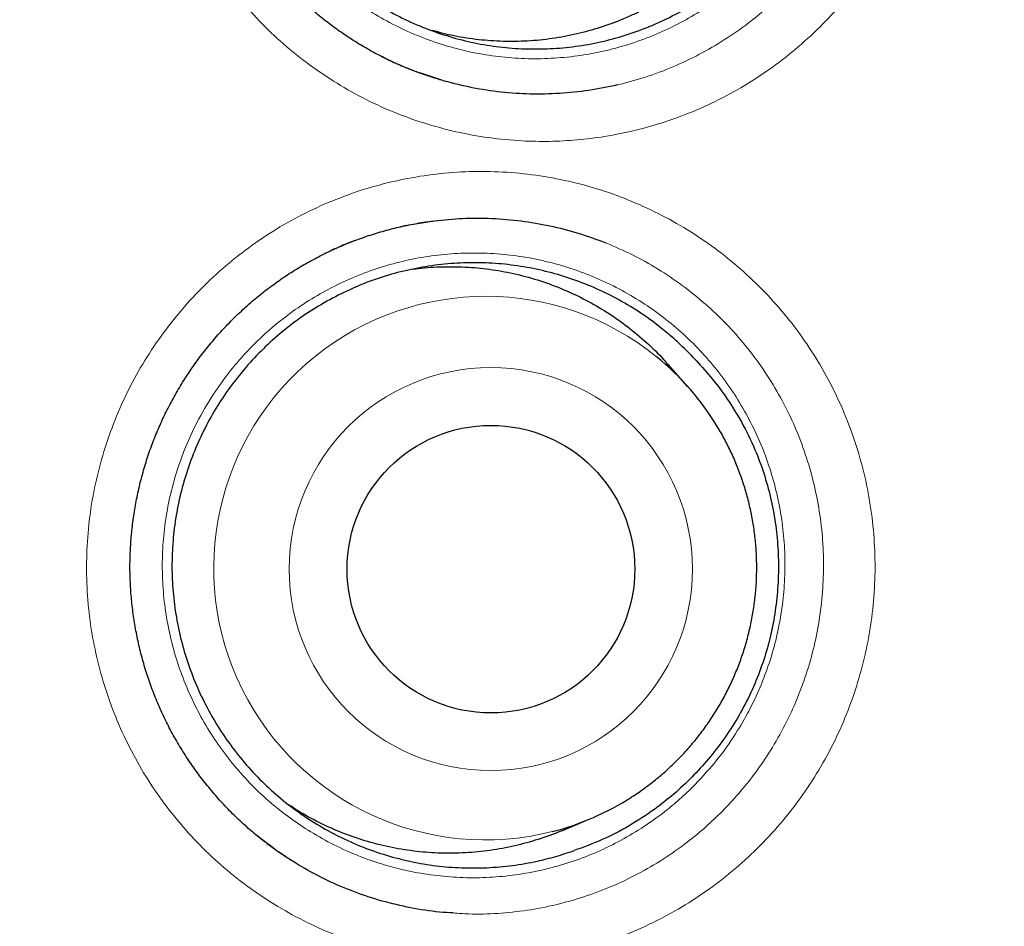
# Model space of a CAD drawing. Header units: millimetres. Extents: x 8 to 761, y 12 to 790.
# Tile 145 of 241: x 364 to 368, y 768 to 772. Entities that reach past the tile are written whole.
import ezdxf

# ---------------------------------------------------------------- set-up
doc = ezdxf.new("R2010")
doc.units = ezdxf.units.MM

msp = doc.modelspace()

# ---------------------------------------------------------------- linework, layer by layer
at = {"color": 252, "linetype": 'Continuous', "lineweight": 0}
for p, q in [((365.5969, 771.7988), (365.5839, 771.8031)), ((365.5374, 771.1509), (365.5495, 771.153)), ((365.1899, 771.0313), (365.2879, 771.0754)), ((364.9505, 768.5152), (364.8934, 768.5591))]:
    msp.add_line(p, q, dxfattribs=at)
at = {"color": 7, "linetype": 'Continuous', "lineweight": 30}
for p, q in [((365.6875, 771.7689), (365.5969, 771.7988)), ((365.5495, 771.153), (365.6448, 771.1692)), ((365.5335, 771.1502), (365.5076, 771.1443)), ((366.7342, 770.4645), (366.6501, 770.5592)), ((366.197, 768.5742), (366.3139, 768.623)), ((364.9427, 768.5201), (364.9498, 768.5148)), ((364.9788, 768.4935), (364.9505, 768.5152))]:
    msp.add_line(p, q, dxfattribs=at)
at = {"color": 252, "linetype": 'Continuous', "lineweight": 0}
for centre, radius in [((354.3863, 772.3141), 16.6978), ((354.3863, 772.3141), 15.9984), ((365.8953, 769.6881), 0.8578)]:
    msp.add_circle(centre, radius, dxfattribs=at)
at = {"color": 7, "linetype": 'Continuous', "lineweight": 30}
for centre, radius in [((354.3863, 772.3141), 16.1738), ((365.8959, 769.6877), 0.6121)]:
    msp.add_circle(centre, radius, dxfattribs=at)
at = {"color": 252, "linetype": 'Continuous', "lineweight": 0}
msp.add_arc((365.8735, 769.6922), 1.1571, 51.0501, 284.1807, dxfattribs=at)
at = {"color": 7, "linetype": 'Continuous', "lineweight": 30}
for centre, start, end in [((365.8717, 769.6976), 30.9456, 50.8117), ((365.8695, 769.6882), 284.4237, 302.7843)]:
    msp.add_arc(centre, 1.1542, start, end, dxfattribs=at)
for points, knots in [([(364.6633, 757.5439), (364.6828, 757.5577), (364.7714, 757.62), (364.9267, 757.7337), (365.129, 757.8847), (365.3285, 758.0384), (365.5255, 758.1944), (365.72, 758.3528), (365.9119, 758.5137), (366.1013, 758.677), (366.2883, 758.8427), (366.4727, 759.0109), (366.6548, 759.1816), (366.8344, 759.3548), (367.0116, 759.5304), (367.1865, 759.7086), (367.3589, 759.8893), (367.529, 760.0725), (367.6967, 760.2583), (367.862, 760.4467), (368.0249, 760.6374), (368.185, 760.8304), (368.3426, 761.0257), (368.4977, 761.2234), (368.6502, 761.4236), (368.8, 761.6259), (368.947, 761.8302), (369.091, 762.0363), (369.2318, 762.2439), (369.3697, 762.4534), (369.5047, 762.6647), (369.6367, 762.8779), (369.7658, 763.0928), (369.8917, 763.3093), (370.0146, 763.5275), (370.1345, 763.7473), (370.2513, 763.9688), (370.365, 764.1919), (370.4756, 764.4163), (370.5828, 764.642), (370.6868, 764.8689), (370.7876, 765.097), (370.8851, 765.3264), (370.9793, 765.5571), (371.0703, 765.7891), (371.1582, 766.0224), (371.2426, 766.2568), (371.3239, 766.4925), (371.402, 766.7297), (371.4771, 766.9686), (371.5489, 767.209), (371.6175, 767.4504), (371.6827, 767.6925), (371.7443, 767.9349), (371.8025, 768.1778), (371.8574, 768.422), (371.9092, 768.6676), (371.9576, 768.914), (372.0025, 769.1607), (372.0439, 769.4075), (372.0818, 769.6545), (372.1162, 769.9017), (372.1472, 770.1491), (372.1747, 770.3969), (372.1987, 770.6448), (372.2192, 770.8931), (372.2363, 771.1417), (372.2499, 771.3907), (372.2601, 771.64), (372.2668, 771.8896), (372.2701, 772.1397), (372.2699, 772.3893), (372.2661, 772.6383), (372.2589, 772.8868), (372.2482, 773.1357), (372.2341, 773.3851), (372.2164, 773.6346), (372.1954, 773.8839), (372.1708, 774.1324), (372.143, 774.3798), (372.1116, 774.627), (372.0769, 774.8739), (372.0386, 775.121), (371.9969, 775.3675), (371.9517, 775.6133), (371.9032, 775.8586), (371.8513, 776.1032), (371.7959, 776.3472), (371.7371, 776.5907), (371.6749, 776.8334), (371.6094, 777.0751), (371.5407, 777.3155), (371.4686, 777.5547), (371.3933, 777.7926), (371.3147, 778.0295), (371.2328, 778.2651), (371.1476, 778.4996), (371.0594, 778.7322), (370.9681, 778.9631), (370.8737, 779.1923), (370.7759, 779.4208), (370.6748, 779.6483), (370.5704, 779.8746), (370.463, 780.0992), (370.3526, 780.3219), (370.2393, 780.5427), (370.1227, 780.7626), (370.0026, 780.9817), (369.8791, 781.1997), (369.7528, 781.4156), (369.6237, 781.6294), (369.4918, 781.8412), (369.357, 782.051), (369.2194, 782.2588), (369.0789, 782.4646), (368.9356, 782.6684), (368.7894, 782.8703), (368.6403, 783.0702), (368.4883, 783.2682), (368.3333, 783.4643), (368.1755, 783.6586), (368.0147, 783.8509), (367.8512, 784.041), (367.6857, 784.2282), (367.518, 784.4124), (367.3482, 784.594), (367.1757, 784.7732), (367.0008, 784.95), (366.8235, 785.1242), (366.6439, 785.2959), (366.4621, 785.4649), (366.278, 785.6312), (366.0915, 785.795), (365.9024, 785.9565), (365.7106, 786.1158), (365.5163, 786.2726), (365.3197, 786.4269), (365.121, 786.5785), (364.9204, 786.727), (364.7181, 786.8725), (364.5134, 787.0156), (364.3063, 787.1561), (364.0969, 787.294), (363.886, 787.4287), (363.6736, 787.5602), (363.4599, 787.6885), (363.2446, 787.8137), (363.0279, 787.9356), (362.8097, 788.0545), (362.5899, 788.1702), (362.3686, 788.2828), (362.1457, 788.3922), (361.9213, 788.4986), (361.6952, 788.6019), (361.4676, 788.7021), (361.2383, 788.7993), (361.0073, 788.8933), (360.7756, 788.9839), (360.5431, 789.0711), (360.3096, 789.1549), (360.0743, 789.2357), (359.8374, 789.3134), (359.5993, 789.3879), (359.3603, 789.459), (359.1209, 789.5266), (358.8809, 789.5908), (358.6399, 789.6517), (358.3976, 789.7093), (358.1542, 789.7637), (357.9101, 789.8146), (357.6653, 789.8622), (357.4199, 789.9063), (357.1737, 789.947), (356.9268, 789.9844), (356.6793, 790.0183), (356.4313, 790.0488), (356.1831, 790.0758), (355.9349, 790.0993), (355.6867, 790.1193), (355.4384, 790.1358), (355.1899, 790.1489), (354.9413, 790.1585), (354.693, 790.1643), (354.508, 790.1668), (354.4058, 790.1663), (354.3863, 790.1662)], [0, 0, 0, 0, 0.001586, 0.00717, 0.012742, 0.018298, 0.023842, 0.029376, 0.034901, 0.040419, 0.045932, 0.05144, 0.056946, 0.062451, 0.067957, 0.073464, 0.078975, 0.084491, 0.090013, 0.095543, 0.101085, 0.106614, 0.112148, 0.117695, 0.123249, 0.128807, 0.134362, 0.139911, 0.145448, 0.15097, 0.156511, 0.162046, 0.167575, 0.173102, 0.178626, 0.184151, 0.189676, 0.195205, 0.200726, 0.206239, 0.211746, 0.217248, 0.222748, 0.228246, 0.233745, 0.239245, 0.244747, 0.250237, 0.25575, 0.261279, 0.266817, 0.272358, 0.277893, 0.283414, 0.288914, 0.294429, 0.299984, 0.305527, 0.311058, 0.316579, 0.322093, 0.3276, 0.333102, 0.338601, 0.344099, 0.349596, 0.355094, 0.360595, 0.366099, 0.37161, 0.377128, 0.382657, 0.388135, 0.393613, 0.399112, 0.404627, 0.410149, 0.415671, 0.421184, 0.426681, 0.432155, 0.437675, 0.443192, 0.448708, 0.454223, 0.459738, 0.465256, 0.470777, 0.476304, 0.481837, 0.487362, 0.492879, 0.498391, 0.503898, 0.509403, 0.514908, 0.520413, 0.525921, 0.531376, 0.536846, 0.542332, 0.547828, 0.553329, 0.558826, 0.564313, 0.569783, 0.575254, 0.580792, 0.58632, 0.591839, 0.59735, 0.602856, 0.608357, 0.613856, 0.619353, 0.624852, 0.630351, 0.635854, 0.641362, 0.646877, 0.652399, 0.657931, 0.663474, 0.668993, 0.674476, 0.679963, 0.685451, 0.690939, 0.696426, 0.701908, 0.707386, 0.712858, 0.718331, 0.723819, 0.729321, 0.734833, 0.740349, 0.745866, 0.751376, 0.756873, 0.76236, 0.767908, 0.773442, 0.778963, 0.784473, 0.789974, 0.795468, 0.800955, 0.806438, 0.811917, 0.817396, 0.822875, 0.828355, 0.833839, 0.839326, 0.84482, 0.850322, 0.855835, 0.86129, 0.866765, 0.872257, 0.877759, 0.883267, 0.888771, 0.894264, 0.89974, 0.905214, 0.910721, 0.916225, 0.921727, 0.927228, 0.932731, 0.938236, 0.943745, 0.94926, 0.954777, 0.960284, 0.965785, 0.97128, 0.976771, 0.982261, 0.987749, 0.993239, 0.998703, 1, 1, 1, 1]), ([(370.8658, 772.3141), (370.8646, 772.4651), (370.8622, 772.7671), (370.8428, 773.2198), (370.8119, 773.6717), (370.7683, 774.1227), (370.7124, 774.5723), (370.6442, 775.0202), (370.5636, 775.466), (370.4694, 775.9165), (370.3609, 776.3711), (370.2375, 776.8294), (370.1009, 777.284), (369.9513, 777.7344), (369.7887, 778.1803), (369.6161, 778.6147), (369.4341, 779.0375), (369.2437, 779.4485), (369.042, 779.8542), (368.8292, 780.2542), (368.6055, 780.6481), (368.371, 781.0358), (368.126, 781.4169), (367.8666, 781.797), (367.5923, 782.1756), (367.3029, 782.5517), (367.0028, 782.9194), (366.6922, 783.2783), (366.3714, 783.6281), (366.0456, 783.9633), (365.7158, 784.2843), (365.3825, 784.5911), (365.0409, 784.8887), (364.6912, 785.1768), (364.3338, 785.4552), (363.9689, 785.7236), (363.5967, 785.982), (363.2115, 786.2339), (362.8133, 786.4786), (362.4019, 786.7154), (361.9839, 786.9403), (361.5596, 787.153), (361.1294, 787.3534), (360.7002, 787.5384), (360.2726, 787.7087), (359.8472, 787.8647), (359.4177, 788.0089), (358.9845, 788.1413), (358.5477, 788.2617), (358.1078, 788.37), (357.6651, 788.4662), (357.2129, 788.5516), (356.7513, 788.6253), (356.2806, 788.6866), (355.8084, 788.7344), (355.335, 788.7685), (354.8608, 788.789), (354.3934, 788.7958), (353.9333, 788.7894), (353.4806, 788.7708), (353.0286, 788.7397), (352.5777, 788.6961), (352.1281, 788.6402), (351.6802, 788.572), (351.2344, 788.4915), (350.7839, 788.3973), (350.3292, 788.2887), (349.8709, 788.1653), (349.4164, 788.0287), (348.9659, 787.8791), (348.52, 787.7166), (348.0856, 787.5439), (347.6629, 787.362), (347.2518, 787.1715), (346.8462, 786.9698), (346.4462, 786.757), (346.0522, 786.5333), (345.6646, 786.2989), (345.2835, 786.0539), (344.9033, 785.7944), (344.5248, 785.5202), (344.1486, 785.2308), (343.781, 784.9306), (343.4221, 784.62), (343.0723, 784.2992), (342.737, 783.9735), (342.4161, 783.6436), (342.1092, 783.3103), (341.8116, 782.9687), (341.5235, 782.6191), (341.2452, 782.2617), (340.9767, 781.8967), (340.7184, 781.5245), (340.4665, 781.1394), (340.2217, 780.7411), (339.9849, 780.3298), (339.7601, 779.9118), (339.5474, 779.4875), (339.347, 779.0572), (339.1619, 778.628), (338.9917, 778.2004), (338.8357, 777.7751), (338.6915, 777.3456), (338.5591, 776.9123), (338.4387, 776.4756), (338.3303, 776.0357), (338.2341, 775.5929), (338.1488, 775.1407), (338.075, 774.6791), (338.0137, 774.2085), (337.9659, 773.7363), (337.9318, 773.2629), (337.9113, 772.7887), (337.9046, 772.3213), (337.9109, 771.8611), (337.9296, 771.4084), (337.9607, 770.9565), (338.0042, 770.5055), (338.0601, 770.0559), (338.1283, 769.608), (338.2089, 769.1622), (338.3031, 768.7117), (338.4116, 768.2571), (338.535, 767.7988), (338.6716, 767.3442), (338.8213, 766.8938), (338.9838, 766.4479), (339.1564, 766.0135), (339.3384, 765.5907), (339.5289, 765.1797), (339.7306, 764.774), (339.9433, 764.374), (340.167, 763.9801), (340.4015, 763.5924), (340.6465, 763.2113), (340.9059, 762.8312), (341.1802, 762.4526), (341.4696, 762.0765), (341.7697, 761.7088), (342.0803, 761.3499), (342.4011, 761.0001), (342.7269, 760.6649), (343.0567, 760.3439), (343.39, 760.0371), (343.7316, 759.7395), (344.0813, 759.4514), (344.4387, 759.173), (344.8036, 758.9045), (345.1758, 758.6462), (345.561, 758.3943), (345.9592, 758.1496), (346.3706, 757.9128), (346.7886, 757.6879), (347.2129, 757.4752), (347.6431, 757.2748), (348.0723, 757.0898), (348.4999, 756.9195), (348.9253, 756.7635), (349.3548, 756.6193), (349.788, 756.4869), (350.2248, 756.3665), (350.6647, 756.2582), (351.1074, 756.162), (351.5597, 756.0766), (352.0212, 756.0029), (352.4919, 755.9415), (352.9641, 755.8938), (353.4375, 755.8596), (353.9117, 755.8392), (354.3791, 755.8324), (354.8393, 755.8387), (355.2919, 755.8574), (355.7439, 755.8885), (356.1949, 755.9321), (356.6444, 755.988), (357.0923, 756.0562), (357.5381, 756.1367), (357.9886, 756.2309), (358.4433, 756.3394), (358.9016, 756.4629), (359.3561, 756.5995), (359.8066, 756.7491), (360.2525, 756.9116), (360.6869, 757.0843), (361.1096, 757.2662), (361.5207, 757.4567), (361.9263, 757.6584), (362.3263, 757.8712), (362.7203, 758.0949), (363.108, 758.3293), (363.489, 758.5743), (363.8692, 758.8338), (364.2477, 759.108), (364.6239, 759.3974), (364.9916, 759.6976), (365.3504, 760.0082), (365.7002, 760.329), (366.0355, 760.6547), (366.3564, 760.9846), (366.6633, 761.3179), (366.9609, 761.6595), (367.249, 762.0091), (367.5274, 762.3665), (367.7958, 762.7315), (368.0541, 763.1037), (368.306, 763.4888), (368.5508, 763.8871), (368.7876, 764.2984), (369.0124, 764.7164), (369.2251, 765.1407), (369.4255, 765.571), (369.6106, 766.0002), (369.7809, 766.4278), (369.9368, 766.8531), (370.081, 767.2826), (370.2134, 767.7159), (370.3338, 768.1526), (370.4422, 768.5925), (370.5384, 769.0352), (370.6237, 769.4875), (370.6975, 769.9491), (370.7588, 770.4197), (370.8066, 770.8919), (370.8405, 771.3653), (370.8618, 771.8395), (370.8644, 772.1559), (370.8658, 772.3141)], [0, 0, 0, 0, 0.004375, 0.00875, 0.013125, 0.0175, 0.021875, 0.02625, 0.030625, 0.035, 0.039583, 0.044167, 0.04875, 0.053333, 0.057917, 0.0625, 0.066875, 0.07125, 0.075625, 0.08, 0.084375, 0.08875, 0.093125, 0.0975, 0.102083, 0.106667, 0.11125, 0.115833, 0.120417, 0.125, 0.129375, 0.13375, 0.138125, 0.1425, 0.146875, 0.15125, 0.155625, 0.16, 0.164583, 0.169167, 0.17375, 0.178333, 0.182917, 0.1875, 0.191875, 0.19625, 0.200625, 0.205, 0.209375, 0.21375, 0.218125, 0.2225, 0.227083, 0.231667, 0.23625, 0.240833, 0.245417, 0.25, 0.254375, 0.25875, 0.263125, 0.2675, 0.271875, 0.27625, 0.280625, 0.285, 0.289583, 0.294167, 0.29875, 0.303333, 0.307917, 0.3125, 0.316875, 0.32125, 0.325625, 0.33, 0.334375, 0.33875, 0.343125, 0.3475, 0.352083, 0.356667, 0.36125, 0.365833, 0.370417, 0.375, 0.379375, 0.38375, 0.388125, 0.3925, 0.396875, 0.40125, 0.405625, 0.41, 0.414583, 0.419167, 0.42375, 0.428333, 0.432917, 0.4375, 0.441875, 0.44625, 0.450625, 0.455, 0.459375, 0.46375, 0.468125, 0.4725, 0.477083, 0.481667, 0.48625, 0.490833, 0.495417, 0.5, 0.504375, 0.50875, 0.513125, 0.5175, 0.521875, 0.52625, 0.530625, 0.535, 0.539583, 0.544167, 0.54875, 0.553333, 0.557917, 0.5625, 0.566875, 0.57125, 0.575625, 0.58, 0.584375, 0.58875, 0.593125, 0.5975, 0.602083, 0.606667, 0.61125, 0.615833, 0.620417, 0.625, 0.629375, 0.63375, 0.638125, 0.6425, 0.646875, 0.65125, 0.655625, 0.66, 0.664583, 0.669167, 0.67375, 0.678333, 0.682917, 0.6875, 0.691875, 0.69625, 0.700625, 0.705, 0.709375, 0.71375, 0.718125, 0.7225, 0.727083, 0.731667, 0.73625, 0.740833, 0.745417, 0.75, 0.754375, 0.75875, 0.763125, 0.7675, 0.771875, 0.77625, 0.780625, 0.785, 0.789583, 0.794167, 0.79875, 0.803333, 0.807917, 0.8125, 0.816875, 0.82125, 0.825625, 0.83, 0.834375, 0.83875, 0.843125, 0.8475, 0.852083, 0.856667, 0.86125, 0.865833, 0.870417, 0.875, 0.879375, 0.88375, 0.888125, 0.8925, 0.896875, 0.90125, 0.905625, 0.91, 0.914583, 0.919167, 0.92375, 0.928333, 0.932917, 0.9375, 0.941875, 0.94625, 0.950625, 0.955, 0.959375, 0.96375, 0.968125, 0.9725, 0.977083, 0.981667, 0.98625, 0.990833, 0.995417, 1, 1, 1, 1]), ([(365.7022, 771.7645), (365.6815, 771.7705), (365.638, 771.7831), (365.5727, 771.8065), (365.5064, 771.8337), (365.4417, 771.864), (365.3786, 771.8974), (365.3172, 771.9337), (365.2576, 771.9731), (365.1999, 772.0153), (365.1443, 772.0602), (365.0909, 772.1079), (365.0399, 772.1581), (364.9914, 772.2107), (364.9456, 772.2655), (364.9023, 772.3225), (364.8617, 772.3817), (364.824, 772.4429), (364.7893, 772.5058), (364.7577, 772.5701), (364.7294, 772.6357), (364.7044, 772.7024), (364.6826, 772.7703), (364.664, 772.8395), (364.6486, 772.9099), (364.6366, 772.981), (364.628, 773.0525), (364.6229, 773.124), (364.6213, 773.1953), (364.6231, 773.2664), (364.6284, 773.3375), (364.6372, 773.4086), (364.6494, 773.4796), (364.665, 773.55), (364.6839, 773.6195), (364.7061, 773.6877), (364.7313, 773.7544), (364.7598, 773.8196), (364.7914, 773.8834), (364.8262, 773.9459), (364.8641, 774.0069), (364.9049, 774.0661), (364.9485, 774.1232), (364.9947, 774.178), (365.0434, 774.2303), (365.0944, 774.2801), (365.1478, 774.3274), (365.2035, 774.3721), (365.2613, 774.414), (365.3211, 774.4531), (365.3827, 774.4893), (365.4462, 774.5225), (365.4974, 774.5463), (365.5276, 774.5589), (365.5357, 774.5623)], [0, 0, 0, 0, 0.017613, 0.037182, 0.056784, 0.076306, 0.095779, 0.115248, 0.134721, 0.154207, 0.173709, 0.193236, 0.212781, 0.232248, 0.251668, 0.271175, 0.290738, 0.310325, 0.329893, 0.349403, 0.368822, 0.388169, 0.407542, 0.427055, 0.446656, 0.466294, 0.485904, 0.505423, 0.5248, 0.544084, 0.563446, 0.582952, 0.602552, 0.622193, 0.641816, 0.661355, 0.680763, 0.700068, 0.719457, 0.738959, 0.758523, 0.77812, 0.797716, 0.817272, 0.836761, 0.856189, 0.875645, 0.895146, 0.91464, 0.93414, 0.953657, 0.973202, 0.992789, 1, 1, 1, 1]), ([(366.7219, 774.3082), (366.6939, 774.3236), (366.6378, 774.3543), (366.5459, 774.3939), (366.4474, 774.4278), (366.3422, 774.4542), (366.2352, 774.4717), (366.1272, 774.4802), (366.0189, 774.4792), (365.911, 774.4692), (365.8043, 774.4501), (365.6997, 774.4222), (365.5978, 774.3854), (365.4993, 774.34), (365.4049, 774.2866), (365.3154, 774.2255), (365.2315, 774.1568), (365.1535, 774.0813), (365.082, 773.9995), (365.0177, 773.9121), (364.9611, 773.8194), (364.9125, 773.7222), (364.872, 773.6212), (364.8402, 773.5173), (364.8174, 773.411), (364.8035, 773.3031), (364.7986, 773.1944), (364.8028, 773.0857), (364.8164, 772.9779), (364.8389, 772.8714), (364.8701, 772.7671), (364.9099, 772.666), (364.9582, 772.5687), (365.0146, 772.4756), (365.0784, 772.3876), (365.1493, 772.3054), (365.2269, 772.2296), (365.3108, 772.1605), (365.4, 772.0987), (365.494, 772.0446), (365.5922, 771.9989), (365.6941, 771.9616), (365.7987, 771.9328), (365.9051, 771.9131), (366.0129, 771.9026), (366.1213, 771.9012), (366.2294, 771.9088), (366.3364, 771.9255), (366.4416, 771.9514), (366.5443, 771.9861), (366.6437, 772.0294), (366.747, 772.0843), (366.8131, 772.1307), (366.8497, 772.1563)], [0, 0, 0, 0, 0.017349, 0.034698, 0.054269, 0.07391, 0.09355, 0.113121, 0.132692, 0.152333, 0.171974, 0.191545, 0.211116, 0.230756, 0.250397, 0.269968, 0.289539, 0.30918, 0.328821, 0.348391, 0.367962, 0.387603, 0.407244, 0.426815, 0.446386, 0.466027, 0.485667, 0.505238, 0.524809, 0.54445, 0.564091, 0.583662, 0.603233, 0.622873, 0.642514, 0.662085, 0.681656, 0.701297, 0.720938, 0.740508, 0.760079, 0.77972, 0.799361, 0.818932, 0.838503, 0.858143, 0.877784, 0.897355, 0.916926, 0.936567, 0.956208, 0.975779, 1, 1, 1, 1]), ([(366.774, 772.2224), (366.7599, 772.2105), (366.7194, 772.1762), (366.6461, 772.1264), (366.5549, 772.0733), (366.4592, 772.0286), (366.3612, 771.9924), (366.2605, 771.9646), (366.1568, 771.9452), (366.0518, 771.9347), (365.9473, 771.9332), (365.8431, 771.9405), (365.7424, 771.9555), (365.6774, 771.9725), (365.6467, 771.9806)], [0, 0, 0, 0, 0.046205, 0.132403, 0.221105, 0.309806, 0.396004, 0.482201, 0.570903, 0.659605, 0.745803, 0.832, 0.920702, 1, 1, 1, 1]), ([(365.4269, 771.8725), (365.4456, 771.8632), (365.4856, 771.8434), (365.5423, 771.8192), (365.5807, 771.8053), (365.5968, 771.7995)], [0, 0, 0, 0, 0.338914, 0.722744, 1, 1, 1, 1]), ([(366.4338, 771.7491), (366.3931, 771.7406), (366.3117, 771.7237), (366.1877, 771.7113), (366.0632, 771.7086), (365.939, 771.7171), (365.8168, 771.7351), (365.7374, 771.7555), (365.6983, 771.7656)], [0, 0, 0, 0, 0.167664, 0.335327, 0.502394, 0.669461, 0.837125, 1, 1, 1, 1]), ([(365.2503, 771.0597), (365.2612, 771.0644), (365.2939, 771.0784), (365.3495, 771.0994), (365.4173, 771.1214), (365.4861, 771.1402), (365.5557, 771.1554), (365.6123, 771.1656), (365.6458, 771.1694), (365.6557, 771.1705)], [0, 0, 0, 0, 0.0839185, 0.2532332, 0.4221986, 0.591075, 0.759981, 0.9290288, 1, 1, 1, 1]), ([(365.6554, 771.1707), (365.6954, 771.1747), (365.7767, 771.183), (365.9001, 771.1825), (366.0241, 771.1723), (366.1467, 771.151), (366.2676, 771.1202), (366.3455, 771.0913), (366.3845, 771.0768)], [0, 0, 0, 0, 0.162181, 0.329984, 0.497189, 0.664394, 0.832197, 1, 1, 1, 1]), ([(365.3173, 771.0866), (365.3028, 771.0811), (365.2674, 771.0677), (365.2331, 771.0518), (365.2129, 771.0425)], [0, 0, 0, 0, 0.411847, 1, 1, 1, 1]), ([(365.0473, 768.4475), (365.0373, 768.4537), (365.0071, 768.4725), (364.9588, 768.507), (364.9023, 768.5507), (364.8481, 768.5973), (364.7962, 768.6464), (364.7468, 768.698), (364.7, 768.7519), (364.6558, 768.808), (364.6141, 768.8664), (364.5753, 768.9268), (364.5395, 768.989), (364.5068, 769.0526), (364.4774, 769.1176), (364.4512, 769.1838), (364.4282, 769.2512), (364.4084, 769.3201), (364.3918, 769.3901), (364.3786, 769.4609), (364.3688, 769.5323), (364.3624, 769.6037), (364.3595, 769.6749), (364.3602, 769.746), (364.3643, 769.8172), (364.3718, 769.8884), (364.3828, 769.9596), (364.3971, 770.0303), (364.4149, 770.1002), (364.4358, 770.1688), (364.46, 770.236), (364.4873, 770.3017), (364.5178, 770.3662), (364.5515, 770.4294), (364.5883, 770.4911), (364.6281, 770.551), (364.6707, 770.609), (364.716, 770.6647), (364.7638, 770.718), (364.814, 770.7688), (364.8666, 770.8171), (364.9214, 770.8629), (364.9785, 770.906), (365.0376, 770.9463), (365.0986, 770.9837), (365.1615, 771.0181), (365.2123, 771.043), (365.2423, 771.0562), (365.2503, 771.0597)], [0, 0, 0, 0, 0.01102, 0.033297, 0.055593, 0.077917, 0.100262, 0.122518, 0.14472, 0.167023, 0.18939, 0.211783, 0.234154, 0.25646, 0.27866, 0.300779, 0.322927, 0.345233, 0.367641, 0.39009, 0.412506, 0.434818, 0.456967, 0.479011, 0.501142, 0.523436, 0.545837, 0.568286, 0.590711, 0.613042, 0.635221, 0.657284, 0.679441, 0.701726, 0.724083, 0.746477, 0.768868, 0.791214, 0.813482, 0.835681, 0.857913, 0.880195, 0.902469, 0.924749, 0.94705, 0.969383, 0.991763, 1, 1, 1, 1]), ([(366.7617, 770.5836), (366.7428, 770.6032), (366.705, 770.6424), (366.6372, 770.7023), (366.5581, 770.7627), (366.4667, 770.821), (366.3707, 770.8714), (366.2709, 770.9136), (366.1679, 770.9469), (366.0623, 770.9714), (365.9551, 770.9871), (365.847, 770.9937), (365.7387, 770.9909), (365.6309, 770.979), (365.5245, 770.9582), (365.4202, 770.9285), (365.3189, 770.8899), (365.2211, 770.8428), (365.1275, 770.7878), (365.0388, 770.7252), (364.9559, 770.6551), (364.879, 770.5782), (364.8088, 770.4952), (364.7457, 770.4067), (364.6905, 770.3131), (364.6433, 770.2151), (364.6043, 770.1134), (364.574, 770.009), (364.5528, 769.9024), (364.5405, 769.7943), (364.5372, 769.6855), (364.543, 769.577), (364.5581, 769.4693), (364.5822, 769.3633), (364.615, 769.2596), (364.6562, 769.1592), (364.706, 769.0627), (364.7637, 768.9707), (364.8288, 768.8838), (364.9009, 768.8028), (364.9797, 768.7284), (365.0645, 768.6608), (365.1547, 768.6005), (365.2495, 768.5481), (365.3484, 768.504), (365.4508, 768.4685), (365.5558, 768.4416), (365.6626, 768.4236), (365.7705, 768.415), (365.879, 768.4155), (365.987, 768.4249), (366.0848, 768.4421), (366.1724, 768.4638), (366.2238, 768.4811), (366.2494, 768.4897)], [0, 0, 0, 0, 0.014767, 0.029533, 0.049104, 0.068745, 0.088385, 0.107956, 0.127527, 0.147167, 0.166808, 0.186379, 0.205949, 0.22559, 0.245231, 0.264801, 0.284372, 0.304013, 0.323653, 0.343224, 0.362795, 0.382435, 0.402076, 0.421647, 0.441218, 0.460858, 0.480499, 0.500069, 0.51964, 0.539281, 0.558921, 0.578492, 0.598063, 0.617703, 0.637344, 0.656915, 0.676485, 0.696126, 0.715767, 0.735337, 0.754908, 0.774549, 0.794189, 0.81376, 0.833331, 0.852971, 0.872612, 0.892183, 0.911754, 0.931394, 0.951035, 0.970605, 0.985303, 1, 1, 1, 1]), ([(365.5665, 770.9648), (365.5734, 770.9659), (365.6153, 770.9726), (365.6934, 770.9762), (365.7988, 770.9749), (365.9028, 770.9639), (366.0054, 770.9446), (366.1071, 770.9162), (366.2059, 770.8793), (366.3004, 770.8346), (366.3908, 770.7822), (366.4774, 770.7218), (366.558, 770.6538), (366.6154, 770.599), (366.6435, 770.5656), (366.6494, 770.5586)], [0, 0, 0, 0, 0.017435, 0.105825, 0.194214, 0.280108, 0.366002, 0.454392, 0.542781, 0.628675, 0.714569, 0.802959, 0.891348, 0.977242, 1, 1, 1, 1]), ([(366.7617, 770.5836), (366.7849, 770.5585), (366.8314, 770.5083), (366.8991, 770.4187), (366.9638, 770.3154), (367.018, 770.2045), (367.0583, 770.0962), (367.0871, 769.9923), (367.1071, 769.8864), (367.1182, 769.7793), (367.1203, 769.6717), (367.1136, 769.5642), (367.0981, 769.4576), (367.0737, 769.3525), (367.04, 769.2495), (366.9972, 769.1493), (366.946, 769.0532), (366.8876, 768.963), (366.8224, 768.879), (366.7514, 768.8012), (366.6745, 768.7294), (366.586, 768.6592), (366.4845, 768.5934), (366.3703, 768.5337), (366.2897, 768.5043), (366.2494, 768.4897)], [0, 0, 0, 0, 0.040016, 0.080031, 0.131136, 0.182236, 0.224019, 0.265954, 0.307898, 0.349691, 0.39144, 0.433335, 0.475225, 0.516968, 0.559149, 0.601492, 0.643841, 0.68603, 0.726867, 0.76784, 0.808811, 0.849648, 0.899725, 0.949933, 1, 1, 1, 1]), ([(367.0268, 769.6922), (367.0267, 769.7051), (367.0264, 769.7392), (367.023, 769.7943), (367.0159, 769.8574), (367.0052, 769.92), (366.9912, 769.9818), (366.9738, 770.0429), (366.9531, 770.1028), (366.9293, 770.1616), (366.902, 770.2188), (366.8793, 770.2619), (366.8648, 770.2853), (366.8614, 770.2907)], [0, 0, 0, 0, 0.061566, 0.162459, 0.263357, 0.364252, 0.465144, 0.566031, 0.666913, 0.76779, 0.868662, 0.969527, 1, 1, 1, 1]), ([(366.4946, 768.7181), (366.4964, 768.7192), (366.5162, 768.7312), (366.5523, 768.7571), (366.6025, 768.7957), (366.6504, 768.8373), (366.696, 768.8814), (366.7391, 768.9279), (366.7796, 768.9768), (366.8174, 769.0277), (366.8523, 769.0807), (366.8843, 769.1355), (366.9133, 769.192), (366.9391, 769.25), (366.9618, 769.3093), (366.9812, 769.3697), (366.9972, 769.4312), (367.0099, 769.4934), (367.0191, 769.5562), (367.0248, 769.6183), (367.0266, 769.6637), (367.0268, 769.688), (367.0268, 769.6922)], [0, 0, 0, 0, 0.00542, 0.060201, 0.114986, 0.169774, 0.224566, 0.279361, 0.33416, 0.388962, 0.443766, 0.498574, 0.553384, 0.608197, 0.663011, 0.717827, 0.772644, 0.827462, 0.882281, 0.937099, 0.989032, 1, 1, 1, 1]), ([(366.1968, 768.5747), (366.1919, 768.5725), (366.1556, 768.5558), (366.0847, 768.5326), (365.9839, 768.5053), (365.8798, 768.4874), (365.7747, 768.4781), (365.6702, 768.4779), (365.566, 768.4864), (365.462, 768.5038), (365.3598, 768.5301), (365.2611, 768.5645), (365.1659, 768.6074), (365.0917, 768.6469), (365.0509, 768.6748), (365.0394, 768.6827)], [0, 0, 0, 0, 0.013332, 0.098764, 0.184196, 0.272109, 0.360023, 0.445454, 0.530886, 0.618799, 0.706713, 0.792145, 0.877576, 0.96549, 1, 1, 1, 1]), ([(365.7358, 768.2241), (365.7163, 768.2252), (365.6554, 768.2284), (365.5539, 768.245), (365.4326, 768.2732), (365.3143, 768.3121), (365.1999, 768.3611), (365.092, 768.4175), (365.0253, 768.462), (364.9932, 768.4834)], [0, 0, 0, 0, 0.0733669, 0.2298726, 0.3863783, 0.5423267, 0.6982751, 0.8547807, 1, 1, 1, 1])]:
    msp.add_open_spline(points, degree=3, knots=knots, dxfattribs=at)
at = {"color": 252, "linetype": 'Continuous', "lineweight": 0}
for points, knots in [([(354.3863, 754.4808), (354.5449, 754.4821), (354.8624, 754.4847), (355.3382, 754.5057), (355.8134, 754.539), (356.2874, 754.5857), (356.7629, 754.6458), (357.2397, 754.7197), (357.7174, 754.8076), (358.1926, 754.9086), (358.6647, 755.0229), (359.1357, 755.1508), (359.6054, 755.2925), (360.0734, 755.4481), (360.5368, 755.6168), (360.9952, 755.7985), (361.4483, 755.993), (361.8959, 756.2001), (362.3375, 756.4196), (362.7804, 756.6553), (363.2239, 756.9077), (363.6674, 757.1774), (364.103, 757.4597), (364.5225, 757.7492), (364.9262, 758.0449), (365.3144, 758.3458), (365.6942, 758.6573), (366.0653, 758.979), (366.4273, 759.3109), (366.7801, 759.6527), (367.1233, 760.0041), (367.4622, 760.371), (367.7961, 760.7537), (368.1241, 761.1523), (368.4405, 761.5603), (368.7398, 761.9701), (369.0227, 762.3811), (369.2895, 762.7925), (369.545, 763.211), (369.7889, 763.6363), (370.021, 764.0681), (370.2412, 764.5062), (370.4492, 764.9503), (370.648, 765.4075), (370.8368, 765.878), (371.0147, 766.3618), (371.1784, 766.8505), (371.3253, 767.3354), (371.4562, 767.816), (371.5719, 768.2916), (371.6745, 768.7703), (371.7639, 769.2515), (371.8401, 769.735), (371.903, 770.2204), (371.9525, 770.7074), (371.9892, 771.2039), (372.0121, 771.7095), (372.0203, 772.2239), (372.0136, 772.7384), (371.9921, 773.2439), (371.9569, 773.7401), (371.9088, 774.2267), (371.8473, 774.7119), (371.7726, 775.1951), (371.6846, 775.6761), (371.5834, 776.1546), (371.4691, 776.63), (371.3396, 777.1102), (371.1941, 777.5945), (371.032, 778.0823), (370.8558, 778.5652), (370.6687, 779.0343), (370.4719, 779.4897), (370.2662, 779.9315), (370.0483, 780.3674), (369.8186, 780.7971), (369.5771, 781.2203), (369.3241, 781.6367), (369.0597, 782.0461), (368.7796, 782.4549), (368.4832, 782.8623), (368.1701, 783.2677), (367.8453, 783.6638), (367.5148, 784.0439), (367.1794, 784.4083), (366.8398, 784.7572), (366.4898, 785.0972), (366.1296, 785.4282), (365.7595, 785.7497), (365.3816, 786.0601), (364.9962, 786.3591), (364.6038, 786.6466), (364.2037, 786.9234), (363.7962, 787.189), (363.3815, 787.4434), (362.96, 787.6863), (362.5319, 787.9175), (362.0904, 788.1406), (361.6351, 788.3545), (361.1662, 788.5583), (360.6915, 788.7483), (360.2192, 788.9216), (359.7501, 789.0786), (359.2847, 789.2203), (358.8156, 789.3491), (358.3432, 789.4649), (357.8678, 789.5677), (357.3896, 789.6574), (356.9092, 789.734), (356.4187, 789.7983), (355.9184, 789.8497), (355.4084, 789.8868), (354.8975, 789.9102), (354.5566, 789.9131), (354.3863, 789.9146)], [0, 0, 0, 0, 0.0085772, 0.0171594, 0.0257434, 0.0343258, 0.0429031, 0.0516505, 0.060403, 0.0691573, 0.0779099, 0.0866574, 0.0955404, 0.1044269, 0.1133134, 0.1221963, 0.1310791, 0.1399654, 0.1488517, 0.1577346, 0.1670838, 0.176437, 0.1857901, 0.1951394, 0.2039869, 0.2128378, 0.2216886, 0.2305361, 0.239384, 0.2482352, 0.2570865, 0.2659344, 0.2752331, 0.2845357, 0.2938383, 0.3031371, 0.3119691, 0.3208044, 0.3296397, 0.3384717, 0.347304, 0.3561397, 0.3649753, 0.3738076, 0.3830907, 0.3923777, 0.4016647, 0.4109479, 0.4197654, 0.4285862, 0.437407, 0.4462245, 0.4550421, 0.4638631, 0.472684, 0.4815015, 0.4907687, 0.5000398, 0.509311, 0.5185782, 0.527387, 0.5361991, 0.5450112, 0.5538201, 0.5626288, 0.5714408, 0.5802528, 0.5890615, 0.5983205, 0.6075834, 0.6168462, 0.6261051, 0.6348828, 0.6436639, 0.652445, 0.6612227, 0.6700001, 0.6787808, 0.6875615, 0.6963389, 0.705565, 0.7147949, 0.7240248, 0.7332509, 0.7420223, 0.7507953, 0.7595667, 0.7683996, 0.7772342, 0.7860672, 0.7948305, 0.8035971, 0.8123637, 0.821127, 0.8298904, 0.8386571, 0.8474237, 0.8561871, 0.8653971, 0.8746111, 0.883825, 0.893035, 0.9017978, 0.9105639, 0.91933, 0.9280928, 0.9368554, 0.9456214, 0.9543873, 0.96315, 0.9723606, 0.9815751, 0.9907895, 1, 1, 1, 1]), ([(365.4763, 774.7509), (365.5203, 774.7677), (365.6084, 774.8015), (365.7455, 774.8378), (365.8848, 774.8634), (366.0257, 774.8769), (366.1672, 774.8782), (366.3084, 774.8676), (366.4484, 774.8453), (366.5858, 774.8112), (366.7198, 774.7654), (366.8496, 774.7085), (366.9743, 774.6409), (367.0928, 774.5631), (367.2042, 774.4754), (367.3079, 774.3785), (367.4033, 774.2733), (367.4895, 774.1605), (367.5657, 774.0407), (367.6317, 773.9148), (367.6871, 773.7839), (367.7312, 773.6488), (367.7637, 773.5105), (367.7844, 773.3698), (367.7935, 773.2278), (367.7907, 773.0858), (367.7757, 772.9445), (367.7489, 772.8048), (367.7107, 772.6679), (367.6612, 772.5348), (367.6005, 772.4065), (367.5292, 772.2836), (367.4479, 772.1672), (367.3574, 772.058), (367.2577, 771.9572), (367.1499, 771.865), (367.0349, 771.7821), (366.9134, 771.7092), (366.7861, 771.6472), (366.654, 771.596), (366.518, 771.5561), (366.3871, 771.5293), (366.2623, 771.5139), (366.1446, 771.5077), (366.019, 771.5099), (365.8859, 771.5228), (365.7465, 771.5483), (365.6097, 771.5853), (365.4766, 771.6336), (365.3482, 771.6933), (365.225, 771.7637), (365.1081, 771.8441), (364.9984, 771.9339), (364.8968, 772.0329), (364.8038, 772.1402), (364.7199, 772.2549), (364.646, 772.3761), (364.5828, 772.5033), (364.5303, 772.6355), (364.489, 772.7716), (364.4592, 772.9105), (364.4414, 773.0514), (364.4355, 773.1936), (364.4414, 773.3357), (364.459, 773.4767), (364.4888, 773.6156), (364.53, 773.7516), (364.5824, 773.8837), (364.6455, 774.0109), (364.7194, 774.132), (364.8032, 774.2467), (364.8962, 774.3539), (364.9977, 774.4528), (365.1072, 774.5426), (365.2242, 774.6228), (365.347, 774.6937), (365.4333, 774.7318), (365.4763, 774.7509)], [0, 0, 0, 0, 0.013399, 0.026847, 0.040294, 0.053694, 0.067093, 0.080541, 0.093988, 0.107387, 0.120787, 0.134234, 0.147682, 0.161081, 0.174481, 0.187928, 0.201375, 0.214775, 0.228174, 0.241622, 0.255069, 0.268469, 0.281868, 0.295315, 0.308763, 0.322162, 0.335562, 0.349009, 0.362456, 0.375856, 0.389255, 0.402703, 0.41615, 0.42955, 0.442949, 0.456396, 0.469844, 0.483243, 0.496643, 0.51009, 0.523538, 0.536937, 0.548109, 0.559294, 0.570466, 0.583865, 0.597313, 0.61076, 0.62416, 0.637559, 0.651006, 0.664454, 0.677853, 0.691253, 0.7047, 0.718147, 0.731547, 0.744946, 0.758394, 0.771841, 0.785241, 0.79864, 0.812087, 0.825535, 0.838934, 0.852334, 0.865781, 0.879229, 0.892628, 0.906028, 0.919475, 0.932922, 0.946322, 0.959717, 0.973161, 0.986604, 1, 1, 1, 1]), ([(367.014, 772.2435), (367.0398, 772.2704), (367.0915, 772.3242), (367.1602, 772.4129), (367.2217, 772.5067), (367.2751, 772.6053), (367.3198, 772.7081), (367.3557, 772.8144), (367.3828, 772.9234), (367.4006, 773.0342), (367.4089, 773.1461), (367.4078, 773.2584), (367.3974, 773.3703), (367.3777, 773.4807), (367.3486, 773.5891), (367.3105, 773.6948), (367.2639, 773.7969), (367.2089, 773.8946), (367.1457, 773.9872), (367.0749, 774.0743), (366.9972, 774.1551), (366.9132, 774.2291), (366.823, 774.2955), (366.7276, 774.3542), (366.6276, 774.4047), (366.5239, 774.4465), (366.417, 774.4793), (366.3076, 774.5029), (366.1966, 774.5173), (366.085, 774.5224), (365.9733, 774.5177), (365.8623, 774.5037), (365.7529, 774.4804), (365.6459, 774.4481), (365.5421, 774.4066), (365.442, 774.3564), (365.3464, 774.2981), (365.2561, 774.232), (365.1718, 774.1583), (365.094, 774.0778), (365.023, 773.9909), (364.9596, 773.8986), (364.9044, 773.801), (364.8575, 773.6991), (364.8192, 773.5935), (364.7898, 773.4853), (364.7699, 773.3749), (364.7593, 773.2631), (364.7579, 773.1507), (364.7659, 773.0388), (364.7835, 772.928), (364.8103, 772.8189), (364.8461, 772.7124), (364.8905, 772.6094), (364.9436, 772.5107), (365.0049, 772.4166), (365.0737, 772.328), (365.1496, 772.2456), (365.2323, 772.1701), (365.3211, 772.1017), (365.4152, 772.0409), (365.514, 771.9883), (365.6169, 771.9445), (365.7232, 771.9095), (365.8321, 771.8834), (365.9426, 771.8666), (366.0541, 771.8594), (366.166, 771.8617), (366.2773, 771.8733), (366.3871, 771.8942), (366.4946, 771.9245), (366.5994, 771.9638), (366.7006, 772.0117), (366.8052, 772.0727), (366.9118, 772.1482), (366.9799, 772.2117), (367.014, 772.2435)], [0, 0, 0, 0, 0.0134, 0.026847, 0.040295, 0.053694, 0.067094, 0.080541, 0.093989, 0.107388, 0.120788, 0.134235, 0.147683, 0.161082, 0.174482, 0.18793, 0.201377, 0.214777, 0.228176, 0.241624, 0.255071, 0.268471, 0.28187, 0.295318, 0.308765, 0.322165, 0.335565, 0.349012, 0.36246, 0.375859, 0.389259, 0.402706, 0.416154, 0.429553, 0.442953, 0.4564, 0.469848, 0.483247, 0.496647, 0.510095, 0.523542, 0.536942, 0.550341, 0.563789, 0.577236, 0.590636, 0.604035, 0.617483, 0.63093, 0.64433, 0.65773, 0.671177, 0.684625, 0.698024, 0.711424, 0.724871, 0.738319, 0.751718, 0.765118, 0.778565, 0.792013, 0.805412, 0.818812, 0.83226, 0.845707, 0.859107, 0.872506, 0.885954, 0.899401, 0.912801, 0.9262, 0.939648, 0.953095, 0.966495, 0.983247, 1, 1, 1, 1]), ([(367.1334, 772.1366), (367.1108, 772.115), (367.0656, 772.0718), (366.9848, 772.0062), (366.8912, 771.9406), (366.7833, 771.8779), (366.6706, 771.8246), (366.5541, 771.7804), (366.4739, 771.7595), (366.4338, 771.7491)], [0, 0, 0, 0, 0.115689, 0.231379, 0.384883, 0.538937, 0.69299, 0.846495, 1, 1, 1, 1]), ([(365.1869, 771.2414), (365.2306, 771.2591), (365.3181, 771.2947), (365.4545, 771.3337), (365.5934, 771.3621), (365.734, 771.3785), (365.8755, 771.3826), (366.017, 771.3749), (366.1573, 771.3553), (366.2953, 771.3241), (366.4301, 771.281), (366.561, 771.2267), (366.6868, 771.1616), (366.8067, 771.0863), (366.9196, 771.0008), (367.0251, 770.906), (367.1223, 770.8028), (367.2105, 770.6918), (367.2888, 770.5736), (367.357, 770.4491), (367.4147, 770.3193), (367.4612, 770.1852), (367.4961, 770.0476), (367.5194, 769.9073), (367.5309, 769.7656), (367.5306, 769.6235), (367.5181, 769.482), (367.4938, 769.3418), (367.458, 769.2042), (367.4108, 769.0701), (367.3524, 768.9407), (367.2832, 768.8164), (367.204, 768.6983), (367.1154, 768.5874), (367.0175, 768.4846), (366.9113, 768.3903), (366.7977, 768.3051), (366.6775, 768.2298), (366.5514, 768.1652), (366.4201, 768.1114), (366.2849, 768.0687), (366.1544, 768.0393), (366.0299, 768.0215), (365.9123, 768.0129), (365.7866, 768.0126), (365.6533, 768.0227), (365.5135, 768.0454), (365.376, 768.0796), (365.2421, 768.1253), (365.1126, 768.1824), (364.9882, 768.2502), (364.8698, 768.3282), (364.7586, 768.4158), (364.6552, 768.5127), (364.5603, 768.6181), (364.4744, 768.7311), (364.3984, 768.8508), (364.3329, 768.9766), (364.2781, 769.1077), (364.2344, 769.2429), (364.2022, 769.3811), (364.1819, 769.5217), (364.1735, 769.6637), (364.1768, 769.8058), (364.192, 769.9471), (364.2193, 770.0866), (364.2582, 770.2234), (364.3082, 770.3565), (364.3691, 770.4849), (364.4408, 770.6075), (364.5226, 770.7238), (364.6137, 770.8329), (364.7135, 770.9338), (364.8215, 771.0258), (364.937, 771.1082), (365.0586, 771.1816), (365.1442, 771.2215), (365.1869, 771.2414)], [0, 0, 0, 0, 0.013399, 0.026847, 0.040294, 0.053694, 0.067093, 0.080541, 0.093988, 0.107387, 0.120787, 0.134234, 0.147682, 0.161081, 0.174481, 0.187928, 0.201375, 0.214775, 0.228174, 0.241622, 0.255069, 0.268469, 0.281868, 0.295315, 0.308763, 0.322162, 0.335562, 0.349009, 0.362456, 0.375856, 0.389255, 0.402703, 0.41615, 0.42955, 0.442949, 0.456396, 0.469844, 0.483243, 0.496643, 0.51009, 0.523538, 0.536937, 0.548108, 0.559293, 0.570464, 0.583863, 0.597311, 0.610758, 0.624157, 0.637557, 0.651004, 0.664452, 0.677851, 0.691251, 0.704698, 0.718145, 0.731545, 0.744944, 0.758392, 0.771839, 0.785239, 0.798638, 0.812085, 0.825533, 0.838932, 0.852332, 0.865779, 0.879226, 0.892626, 0.906025, 0.919473, 0.93292, 0.94632, 0.959716, 0.97316, 0.986604, 1, 1, 1, 1]), ([(366.3845, 771.0768), (366.4226, 771.0605), (366.4987, 771.0279), (366.6073, 770.9666), (366.7107, 770.8971), (366.8079, 770.819), (366.8982, 770.7331), (366.9808, 770.6396), (367.0553, 770.5395), (367.1212, 770.4334), (367.1781, 770.3223), (367.2251, 770.2067), (367.2623, 770.0874), (367.2896, 769.9653), (367.3065, 769.8415), (367.3127, 769.7167), (367.3085, 769.5917), (367.2939, 769.4674), (367.269, 769.3449), (367.2337, 769.225), (367.1885, 769.1083), (367.1338, 768.9958), (367.0735, 768.8943), (367.0095, 768.8038), (366.944, 768.723), (366.8959, 768.6732), (366.8718, 768.6483)], [0, 0, 0, 0, 0.042487, 0.084975, 0.127614, 0.170253, 0.212741, 0.255228, 0.297867, 0.340506, 0.382994, 0.425481, 0.46812, 0.51076, 0.553247, 0.595734, 0.638374, 0.681013, 0.7235, 0.765988, 0.808627, 0.851266, 0.893753, 0.929154, 0.964599, 1, 1, 1, 1]), ([(366.7527, 768.759), (366.7848, 768.7928), (366.849, 768.8605), (366.9257, 768.9666), (366.9879, 769.0709), (367.037, 769.1719), (367.0776, 769.2766), (367.1093, 769.3843), (367.1316, 769.4943), (367.1447, 769.6058), (367.1485, 769.7181), (367.1429, 769.8301), (367.1277, 769.9413), (367.1033, 770.0508), (367.0699, 770.158), (367.0276, 770.2618), (366.9766, 770.3615), (366.9174, 770.4567), (366.8505, 770.5466), (366.7764, 770.6305), (366.6954, 770.7076), (366.6081, 770.7777), (366.5153, 770.8403), (366.4176, 770.8948), (366.3157, 770.9406), (366.2101, 770.9777), (366.1019, 771.0058), (365.9917, 771.0248), (365.8803, 771.0341), (365.7684, 771.034), (365.6569, 771.0246), (365.5467, 771.0059), (365.4384, 770.9777), (365.3328, 770.9404), (365.2306, 770.8945), (365.1327, 770.8402), (365.0398, 770.7776), (364.9523, 770.7074), (364.871, 770.6301), (364.7902, 770.5394), (364.7131, 770.4338), (364.6472, 770.3208), (364.5964, 770.2104), (364.5581, 770.1048), (364.5287, 769.9964), (364.5084, 769.886), (364.4977, 769.7743), (364.4964, 769.662), (364.5044, 769.55), (364.5216, 769.4391), (364.5484, 769.3303), (364.5842, 769.2239), (364.6286, 769.1209), (364.6815, 769.0222), (364.7427, 768.9284), (364.8115, 768.8399), (364.8875, 768.7576), (364.97, 768.682), (365.0587, 768.6139), (365.1528, 768.5534), (365.2517, 768.501), (365.3545, 768.4571), (365.4607, 768.4223), (365.5696, 768.3966), (365.6802, 768.38), (365.7918, 768.3728), (365.9035, 768.3752), (366.0148, 768.3871), (366.1248, 768.4082), (366.2325, 768.4385), (366.3372, 768.478), (366.4383, 768.5262), (366.5352, 768.5826), (366.6193, 768.6417), (366.6918, 768.7007), (366.7324, 768.7396), (366.7527, 768.759)], [0, 0, 0, 0, 0.01675, 0.033499, 0.046899, 0.060346, 0.073794, 0.087193, 0.100593, 0.114041, 0.127488, 0.140888, 0.154287, 0.167735, 0.181182, 0.194582, 0.207981, 0.221429, 0.234876, 0.248276, 0.261676, 0.275123, 0.288571, 0.30197, 0.31537, 0.328817, 0.342265, 0.355664, 0.369064, 0.382512, 0.395959, 0.409359, 0.422758, 0.436206, 0.449653, 0.463053, 0.476452, 0.4899, 0.503347, 0.516747, 0.533499, 0.550252, 0.563652, 0.577099, 0.590547, 0.603946, 0.617346, 0.630793, 0.644241, 0.65764, 0.67104, 0.684487, 0.697935, 0.711335, 0.724734, 0.738182, 0.751629, 0.765029, 0.778428, 0.791876, 0.805323, 0.818723, 0.832123, 0.84557, 0.859018, 0.872417, 0.885817, 0.899264, 0.912712, 0.926111, 0.939511, 0.952958, 0.966406, 0.979805, 0.989903, 1, 1, 1, 1]), ([(366.8718, 768.6483), (366.8492, 768.6267), (366.804, 768.5835), (366.7232, 768.5177), (366.6295, 768.4518), (366.5216, 768.389), (366.4089, 768.3353), (366.2923, 768.2914), (366.1723, 768.2577), (366.0498, 768.234), (365.9259, 768.2212), (365.8208, 768.2176), (365.7577, 768.2225), (365.7358, 768.2241)], [0, 0, 0, 0, 0.074973, 0.149946, 0.249439, 0.349288, 0.449137, 0.54863, 0.648123, 0.747972, 0.847821, 0.947314, 1, 1, 1, 1])]:
    msp.add_open_spline(points, degree=3, knots=knots, dxfattribs=at)

doc.saveas('drawing.dxf')
